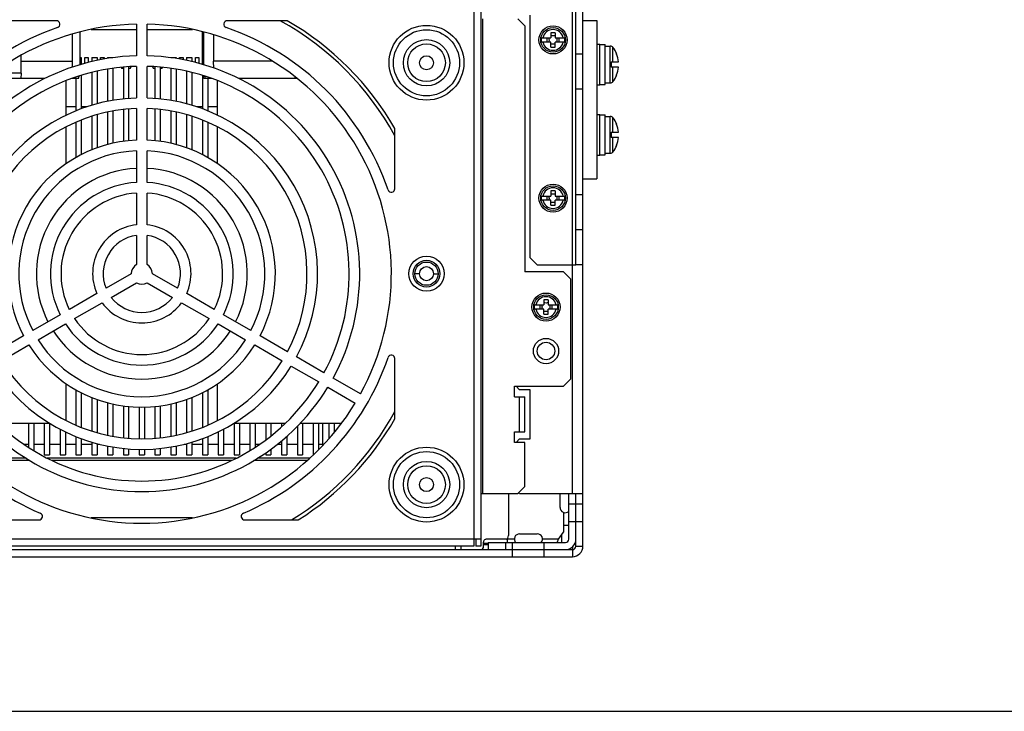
# Model space of a CAD drawing. Header units: millimetres. Extents: x 0 to 1800, y 0 to 1800.
# Tile 2 of 37: x 603 to 883, y 0 to 197. Entities that reach past the tile are written whole.
import ezdxf

# ---------------------------------------------------------------- set-up
doc = ezdxf.new("R2010")
doc.units = ezdxf.units.MM
doc.header["$LTSCALE"] = 117.333333
doc.layers.get('0').update_dxf_attribs({"linetype": 'CONTINUOUS'})
doc.layers.add('00_COMPONENTS', color=7, linetype='CONTINUOUS')

msp = doc.modelspace()

# ---------------------------------------------------------------- linework, layer by layer
at = {"color": 7, "linetype": 'CONTINUOUS'}
msp.add_line((0, 0), (1800, 0), dxfattribs=at)
msp.add_line((0, 0), (1800, 0), dxfattribs=at)
at = {"layer": '00_COMPONENTS', "color": 3, "linetype": 'CONTINUOUS'}
for p, q in [((733.78, 201.99), (733.78, 46.99)), ((760.78, 126.99), (760.78, 202.99)), ((612.97, 196.44), (595.9, 196.44)), ((678.66, 196.44), (661.6, 196.44)), ((746.28, 194.99), (744.28, 196.99)), ((747.78, 128.99), (747.78, 197.99)), ((762.78, 196.49), (766.78, 196.49)), ((766.78, 196.49), (766.78, 151.49)), ((635.78, 195.48), (635.78, 186.48)), ((638.78, 186.48), (638.78, 195.48)), ((746.28, 194.99), (746.28, 124.99)), ((635.78, 183.47), (635.78, 174.47)), ((638.78, 174.47), (638.78, 183.47)), ((635.78, 171.47), (635.78, 162.46)), ((638.78, 162.46), (638.78, 171.47)), ((709.28, 148.66), (709.28, 165.79)), ((635.78, 159.46), (635.78, 150.45)), ((638.78, 150.45), (638.78, 159.46)), ((762.78, 151.49), (766.78, 151.49)), ((635.78, 147.44), (635.78, 138.41)), ((638.78, 138.41), (638.78, 147.44)), ((635.78, 135.39), (635.78, 127.09)), ((638.78, 127.09), (638.78, 135.39)), ((747.78, 128.99), (749.78, 126.99)), ((749.78, 126.99), (760.78, 126.99)), ((634.28, 124.49), (627.1, 120.34)), ((647.47, 120.34), (640.28, 124.49)), ((757.28, 124.99), (746.28, 124.99)), ((759.28, 122.99), (757.28, 124.99)), ((628.6, 117.75), (635.78, 121.9)), ((638.78, 121.9), (645.97, 117.75)), ((759.28, 122.99), (759.28, 94.49)), ((624.48, 118.83), (616.66, 114.32)), ((657.91, 114.32), (650.09, 118.83)), ((618.16, 111.72), (625.98, 116.24)), ((648.59, 116.24), (656.41, 111.72)), ((614.05, 112.81), (606.25, 108.31)), ((668.32, 108.31), (660.51, 112.81)), ((607.75, 105.71), (615.55, 110.22)), ((659.01, 110.22), (666.82, 105.71)), ((603.65, 106.81), (595.85, 102.3)), ((678.72, 102.3), (670.92, 106.81)), ((597.35, 99.71), (605.15, 104.21)), ((669.42, 104.21), (677.22, 99.71)), ((679.82, 98.21), (687.61, 93.7)), ((689.11, 96.3), (681.32, 100.8)), ((709.28, 83.2), (709.28, 100.33)), ((699.51, 90.3), (691.71, 94.8)), ((743.28, 92.49), (757.28, 92.49)), ((743.28, 89.49), (743.28, 92.49)), ((757.28, 92.49), (759.28, 94.49)), ((690.21, 92.2), (698.01, 87.7)), ((743.28, 89.49), (746.28, 89.49)), ((746.28, 79.49), (746.28, 89.49)), ((743.28, 79.49), (746.28, 79.49)), ((743.28, 76.49), (743.28, 79.49)), ((746.28, 76.49), (743.28, 76.49)), ((746.28, 63.99), (746.28, 76.49)), ((733.78, 61.99), (744.28, 61.99)), ((744.28, 61.99), (746.28, 63.99)), ((760.78, 61.91), (760.78, 61.99)), ((760.78, 46.99), (760.78, 58.99)), ((757.25, 56.59), (757.25, 50.99)), ((592.76, 54.44), (608.01, 54.44)), ((666.56, 54.44), (681.8, 54.44)), ((755.84, 48.99), (757.25, 50.99)), ((757.25, 52.99), (758.78, 52.99)), ((733.78, 48.99), (731.78, 48.99)), ((731.78, 48.99), (731.78, 46.99)), ((743.28, 48.99), (740.9, 48.99)), ((755.84, 48.99), (751.28, 48.99)), ((531.78, 45.99), (742.78, 45.99)), ((731.78, 46.99), (542.78, 46.99)), ((742.84, 45.99), (751.73, 45.99)), ((751.78, 45.99), (759.78, 45.99)), ((759.78, 46.77), (759.78, 45.99))]:
    msp.add_line(p, q, dxfattribs=at)
at = {"layer": '00_COMPONENTS', "color": 7, "linetype": 'CONTINUOUS'}
for p, q in [((762.78, 46.99), (762.78, 202.99)), ((622.84, 193.99), (635.78, 193.99)), ((638.78, 193.99), (651.72, 193.99)), ((654.53, 184.03), (654.53, 193.34)), ((617.48, 192.66), (617.48, 184.99)), ((619.66, 193.25), (619.66, 183.92)), ((654.91, 183.92), (654.91, 193.25)), ((657.71, 192.47), (657.71, 184.99)), ((750.97, 191.59), (753.68, 191.59)), ((752.62, 190.39), (752.62, 191.59)), ((753.68, 193.03), (753.68, 191.59)), ((754.88, 193.03), (754.88, 191.59)), ((754.88, 191.59), (757.59, 191.59)), ((755.95, 191.59), (755.95, 190.39)), ((753.68, 190.39), (750.97, 190.39)), ((753.68, 188.96), (753.68, 190.39)), ((757.59, 190.39), (754.88, 190.39)), ((754.88, 188.96), (754.88, 190.39)), ((766.78, 189.74), (767.58, 189.74)), ((767.58, 178.24), (767.58, 189.74)), ((767.58, 189.69), (769.08, 189.69)), ((769.08, 178.29), (769.08, 189.69)), ((769.08, 189.24), (770.55, 189.24)), ((602.92, 181.49), (602.92, 186.61)), ((602.92, 184.99), (617.48, 184.99)), ((617.48, 184.99), (617.42, 183.21)), ((619.66, 185.99), (620.03, 185.99)), ((620.03, 185.99), (620.03, 184.03)), ((621.03, 185.99), (622.03, 185.99)), ((621.03, 184.32), (621.03, 185.99)), ((622.03, 185.99), (622.03, 184.57)), ((623.03, 185.99), (624.53, 185.99)), ((623.03, 185.99), (623.03, 184.82)), ((624.53, 185.99), (624.53, 185.15)), ((625.53, 185.99), (626.53, 185.99)), ((625.53, 185.35), (625.53, 185.99)), ((626.53, 185.99), (626.53, 185.55)), ((627.53, 185.99), (629.03, 185.99)), ((627.53, 185.99), (627.53, 185.71)), ((645.53, 185.99), (647.03, 185.99)), ((647.03, 185.99), (647.03, 185.71)), ((648.03, 185.99), (649.03, 185.99)), ((648.03, 185.55), (648.03, 185.99)), ((649.03, 185.99), (649.03, 185.35)), ((650.03, 185.99), (651.53, 185.99)), ((650.03, 185.99), (650.03, 185.15)), ((651.53, 185.99), (651.53, 184.82)), ((652.53, 185.99), (653.53, 185.99)), ((652.53, 184.57), (652.53, 185.99)), ((653.53, 185.99), (653.53, 184.32)), ((674.42, 184.99), (657.71, 184.99)), ((657.79, 182.99), (657.71, 184.99)), ((772.4, 186.99), (772.37, 186.97)), ((627.53, 182.66), (627.53, 173.52)), ((629.03, 182.9), (629.03, 173.79)), ((631.44, 183.18), (631.53, 182.99)), ((631.53, 182.99), (632.03, 182.99)), ((632.03, 183.25), (632.03, 174.2)), ((633.53, 183.36), (633.53, 174.34)), ((633.53, 182.99), (634.03, 182.99)), ((634.03, 182.99), (634.23, 183.39)), ((640.33, 183.39), (640.53, 182.99)), ((640.53, 182.99), (641.03, 182.99)), ((641.03, 183.36), (641.03, 174.34)), ((642.53, 183.25), (642.53, 174.2)), ((642.53, 182.99), (643.03, 182.99)), ((643.03, 182.99), (643.13, 183.18)), ((645.53, 182.9), (645.53, 173.79)), ((647.03, 182.66), (647.03, 173.52)), ((770.78, 184.74), (772.91, 184.74)), ((770.78, 184.74), (770.78, 183.24)), ((772.91, 183.24), (770.78, 183.24)), ((609.65, 179.99), (593.03, 179.99)), ((602.92, 181.49), (594.99, 181.49)), ((602.92, 181.49), (602.89, 179.99)), ((615.78, 169.63), (615.78, 179.42)), ((619.3, 179.99), (617.31, 179.99)), ((618.53, 179.99), (618.53, 170.83)), ((619.3, 179.99), (619.47, 180.72)), ((620.03, 180.9), (620.03, 171.41)), ((623.03, 181.73), (623.03, 172.42)), ((624.53, 182.08), (624.53, 172.82)), ((650.03, 182.08), (650.03, 172.82)), ((651.53, 181.73), (651.53, 172.42)), ((654.53, 180.9), (654.53, 171.41)), ((654.94, 179.99), (654.71, 180.85)), ((657.28, 179.99), (654.94, 179.99)), ((655.14, 180.71), (655.34, 179.99)), ((656.03, 179.99), (656.03, 170.83)), ((658.78, 169.63), (658.78, 179.42)), ((681.53, 179.99), (664.92, 179.99)), ((680.83, 180.56), (680.82, 179.99)), ((681.44, 179.99), (681.44, 180.07)), ((772.37, 181.01), (772.4, 180.99)), ((762.78, 176.99), (760.78, 176.99)), ((766.78, 178.24), (767.58, 178.24)), ((767.58, 178.29), (769.08, 178.29)), ((769.08, 178.74), (770.55, 178.74)), ((632.03, 171.18), (632.03, 162.12)), ((633.53, 171.34), (633.53, 162.3)), ((641.03, 171.34), (641.03, 162.3)), ((642.53, 171.18), (642.53, 162.12)), ((620.03, 168.2), (620.03, 158.34)), ((623.03, 169.27), (623.03, 159.71)), ((624.53, 169.72), (624.53, 160.28)), ((627.53, 170.46), (627.53, 161.22)), ((629.03, 170.75), (629.03, 161.58)), ((645.53, 170.75), (645.53, 161.58)), ((647.03, 170.46), (647.03, 161.22)), ((650.03, 169.72), (650.03, 160.28)), ((651.53, 169.27), (651.53, 159.71)), ((654.53, 168.2), (654.53, 158.34)), ((766.78, 169.74), (767.58, 169.74)), ((767.58, 158.24), (767.58, 169.74)), ((767.58, 169.69), (769.08, 169.69)), ((769.08, 158.29), (769.08, 169.69)), ((769.08, 169.24), (770.55, 169.24)), ((615.78, 155.82), (615.78, 166.27)), ((618.53, 167.58), (618.53, 157.53)), ((656.03, 167.58), (656.03, 157.53)), ((658.78, 155.82), (658.78, 166.27)), ((772.4, 166.99), (772.37, 166.97)), ((770.78, 164.74), (772.91, 164.74)), ((770.78, 164.74), (770.78, 163.24)), ((772.91, 163.24), (770.78, 163.24)), ((772.37, 161.01), (772.4, 160.99)), ((766.78, 158.24), (767.58, 158.24)), ((767.58, 158.29), (769.08, 158.29)), ((769.08, 158.74), (770.55, 158.74)), ((750.97, 146.59), (753.68, 146.59)), ((752.62, 145.39), (752.62, 146.59)), ((753.68, 148.03), (753.68, 146.59)), ((754.88, 148.03), (754.88, 146.59)), ((754.88, 146.59), (757.59, 146.59)), ((755.95, 146.59), (755.95, 145.39)), ((760.78, 146.99), (762.78, 146.99)), ((753.68, 145.39), (750.97, 145.39)), ((753.68, 143.96), (753.68, 145.39)), ((757.59, 145.39), (754.88, 145.39)), ((754.88, 143.96), (754.88, 145.39)), ((762.78, 126.99), (760.78, 126.99)), ((748.97, 115.59), (751.68, 115.59)), ((750.62, 114.39), (750.62, 115.59)), ((751.68, 117.03), (751.68, 115.59)), ((752.88, 117.03), (752.88, 115.59)), ((752.88, 115.59), (755.59, 115.59)), ((753.95, 115.59), (753.95, 114.39)), ((751.68, 114.39), (748.97, 114.39)), ((751.68, 112.96), (751.68, 114.39)), ((755.59, 114.39), (752.88, 114.39)), ((752.88, 112.96), (752.88, 114.39)), ((615.78, 82.72), (615.78, 93.18)), ((658.78, 82.72), (658.78, 93.18)), ((744.78, 91.49), (743.78, 92.49)), ((618.53, 91.45), (618.53, 81.41)), ((620.03, 90.65), (620.03, 80.79)), ((654.53, 90.65), (654.53, 80.79)), ((656.03, 91.45), (656.03, 81.41)), ((747.78, 91.49), (744.78, 91.49)), ((747.78, 77.49), (747.78, 91.49)), ((623.03, 89.27), (623.03, 79.72)), ((624.53, 88.7), (624.53, 79.27)), ((627.53, 87.78), (627.53, 78.53)), ((629.03, 87.41), (629.03, 78.23)), ((632.03, 86.87), (632.03, 77.8)), ((642.53, 86.87), (642.53, 77.8)), ((645.53, 87.41), (645.53, 78.23)), ((647.03, 87.78), (647.03, 78.53)), ((650.03, 88.7), (650.03, 79.27)), ((651.53, 89.27), (651.53, 79.72)), ((633.53, 86.69), (633.53, 77.65)), ((636.53, 86.52), (636.53, 77.51)), ((638.03, 86.52), (638.03, 77.51)), ((641.03, 86.69), (641.03, 77.65)), ((596.38, 81.99), (610.96, 81.99)), ((605.03, 81.99), (605.03, 75.1)), ((606.53, 81.99), (606.53, 74.16)), ((609.53, 81.99), (609.53, 72.99)), ((611.03, 81.95), (611.03, 72.99)), ((663.53, 81.95), (663.53, 72.99)), ((663.61, 81.99), (678.19, 81.99)), ((665.03, 81.99), (665.03, 72.99)), ((668.03, 81.99), (668.03, 74.16)), ((669.53, 81.99), (669.53, 75.1)), ((672.53, 81.99), (672.53, 77.19)), ((674.03, 81.99), (674.03, 78.35)), ((677.03, 81.99), (677.03, 80.91)), ((682.4, 81.99), (694.16, 81.99)), ((683.03, 81.99), (683.03, 72.99)), ((686.03, 81.99), (686.03, 72.99)), ((687.53, 81.99), (687.53, 74.35)), ((688.78, 75.65), (688.78, 81.99)), ((690.53, 81.99), (690.53, 77.56)), ((692.03, 81.99), (692.03, 79.29)), ((614.03, 80.24), (614.03, 72.99)), ((615.53, 79.48), (615.53, 72.99)), ((659.03, 79.48), (659.03, 72.99)), ((660.53, 80.24), (660.53, 72.99)), ((681.53, 81.09), (681.53, 72.99)), ((618.53, 78.15), (618.53, 72.99)), ((620.03, 77.58), (620.03, 72.99)), ((623.03, 76.57), (623.03, 72.99)), ((624.53, 76.16), (624.53, 72.99)), ((650.03, 76.16), (650.03, 72.99)), ((651.53, 76.57), (651.53, 72.99)), ((654.53, 77.58), (654.53, 72.99)), ((656.03, 78.15), (656.03, 72.99)), ((677.03, 76.93), (677.03, 72.99)), ((678.53, 78.21), (678.53, 72.99)), ((688.78, 75.99), (689.11, 75.99)), ((743.78, 76.49), (744.78, 77.49)), ((744.78, 77.49), (747.78, 77.49)), ((609.53, 72.99), (611.03, 72.99)), ((614.03, 72.99), (615.53, 72.99)), ((618.53, 72.99), (620.03, 72.99)), ((623.03, 72.99), (624.53, 72.99)), ((627.53, 75.47), (627.53, 72.99)), ((627.53, 72.99), (629.03, 72.99)), ((629.03, 75.19), (629.03, 72.99)), ((632.03, 74.79), (632.03, 72.99)), ((632.03, 72.99), (633.53, 72.99)), ((633.53, 74.64), (633.53, 72.99)), ((636.53, 74.51), (636.53, 72.99)), ((636.53, 72.99), (638.03, 72.99)), ((638.03, 74.51), (638.03, 72.99)), ((641.03, 74.64), (641.03, 72.99)), ((641.03, 72.99), (642.53, 72.99)), ((642.53, 74.79), (642.53, 72.99)), ((645.53, 75.19), (645.53, 72.99)), ((645.53, 72.99), (647.03, 72.99)), ((647.03, 75.47), (647.03, 72.99)), ((650.03, 72.99), (651.53, 72.99)), ((654.53, 72.99), (656.03, 72.99)), ((659.03, 72.99), (660.53, 72.99)), ((663.53, 72.99), (665.03, 72.99)), ((672.53, 73.51), (672.53, 72.99)), ((672.53, 72.99), (674.03, 72.99)), ((674.03, 74.56), (674.03, 72.99)), ((677.03, 72.99), (678.53, 72.99)), ((681.53, 72.99), (683.03, 72.99)), ((686.03, 72.99), (686.13, 72.99)), ((604.34, 71.99), (589.5, 71.99)), ((664.17, 71.99), (610.39, 71.99)), ((685.07, 71.99), (670.23, 71.99)), ((741.6, 61.99), (741.6, 49.99)), ((744.78, 61.99), (744.53, 62.24)), ((744.78, 61.99), (762.78, 61.99)), ((756.28, 57.99), (756.28, 61.99)), ((758.78, 48.99), (758.78, 61.99)), ((760.78, 58.99), (760.78, 61.91)), ((758.78, 58.99), (762.78, 58.99)), ((651.73, 54.99), (622.83, 54.99)), ((744.78, 50.49), (749.78, 50.49)), ((732.28, 48.99), (732.28, 46.99)), ((734.53, 46.99), (734.53, 47.99)), ((740.9, 48.99), (735.24, 48.99)), ((735.78, 47.99), (757.78, 47.99)), ((735.78, 47.99), (735.78, 45.99)), ((741.28, 47.99), (741.28, 48.99)), ((741.35, 48.99), (741.35, 48.99)), ((742.78, 43.99), (742.78, 47.99)), ((751.78, 43.99), (751.78, 47.99)), ((756.78, 49.99), (756.54, 49.99)), ((756.78, 47.99), (756.78, 50.33)), ((733.78, 46.99), (732.28, 46.99)), ((734.53, 47.49), (735.78, 47.49)), ((514.78, 43.99), (759.78, 43.99))]:
    msp.add_line(p, q, dxfattribs=at)
at = {"layer": '00_COMPONENTS', "color": 9, "linetype": 'CONTINUOUS'}
for p, q in [((731.78, 199.99), (731.78, 48.99)), ((759.78, 61.99), (759.78, 199.99)), ((734.28, 61.99), (734.28, 196.99)), ((770.55, 178.74), (770.55, 189.24)), ((771.34, 184.74), (771.34, 188.85)), ((760.78, 186.99), (762.78, 186.99)), ((771.34, 179.14), (771.34, 183.24)), ((618.53, 171.98), (615.78, 171.98)), ((621.68, 171.98), (620.03, 171.98)), ((654.53, 171.98), (652.87, 171.98)), ((658.78, 171.99), (656.03, 171.98)), ((770.55, 158.74), (770.55, 169.24)), ((771.34, 164.74), (771.34, 168.85)), ((771.34, 159.14), (771.34, 163.24)), ((762.78, 136.99), (760.78, 136.99)), ((716.28, 124.49), (714.98, 124.49)), ((720.28, 124.49), (721.58, 124.49)), ((744.78, 79.49), (744.78, 89.49)), ((603.74, 75.98), (605.03, 75.98)), ((606.53, 75.98), (609.53, 75.98)), ((611.03, 75.98), (614.03, 75.98)), ((615.53, 75.98), (618.53, 75.98)), ((620.03, 75.98), (623.03, 75.98)), ((624.53, 75.98), (625.22, 75.98)), ((649.36, 75.98), (650.03, 75.98)), ((651.53, 75.98), (654.53, 75.98)), ((656.03, 75.98), (659.03, 75.99)), ((660.53, 75.99), (663.53, 75.99)), ((665.03, 75.99), (668.03, 75.99)), ((669.53, 75.99), (670.84, 75.99)), ((675.88, 75.99), (677.03, 75.99)), ((678.53, 75.99), (681.53, 75.99)), ((683.03, 75.99), (686.03, 75.99)), ((687.53, 75.99), (688.78, 75.99)), ((605.39, 71.33), (590.24, 71.33)), ((662.85, 71.33), (611.72, 71.33)), ((684.33, 71.33), (669.17, 71.33)), ((758.78, 53.99), (762.78, 53.99)), ((731.78, 48.99), (542.78, 48.99)), ((734.53, 47.82), (735.78, 47.82)), ((740.78, 47.99), (740.78, 45.99)), ((726.45, 46.99), (726.45, 45.99)), ((728.05, 46.99), (728.05, 45.99)), ((759.78, 45.99), (759.78, 43.99)), ((760.78, 46.99), (762.78, 46.99))]:
    msp.add_line(p, q, dxfattribs=at)
for centre, radius in [((718.28, 184.49), 10.64), ((718.28, 184.49), 9.41), ((718.28, 184.49), 6.59), ((718.28, 184.49), 5.36), ((718.28, 124.49), 3.8), ((718.28, 64.49), 10.64), ((718.28, 64.49), 9.41), ((718.28, 64.49), 6.59), ((718.28, 64.49), 5.36)]:
    msp.add_circle(centre, radius, dxfattribs=at)
at = {"layer": '00_COMPONENTS', "color": 7, "linetype": 'CONTINUOUS'}
for centre, radius in [((754.28, 190.99), 4), ((754.28, 190.99), 3.5), ((718.28, 184.49), 2), ((754.28, 145.99), 4), ((754.28, 145.99), 3.5), ((718.28, 124.49), 3.3), ((718.28, 124.49), 2), ((752.28, 114.99), 4), ((752.28, 114.99), 3.5), ((752.28, 102.49), 3.6), ((718.28, 64.49), 2)]:
    msp.add_circle(centre, radius, dxfattribs=at)
at = {"layer": '00_COMPONENTS', "color": 3, "linetype": 'CONTINUOUS'}
for centre, radius in [((718.28, 124.49), 5), ((752.28, 102.49), 2.5)]:
    msp.add_circle(centre, radius, dxfattribs=at)
for centre, radius, start, end in [((612.97, 195.44), 1, 288.9151, 90), ((661.6, 195.44), 1, 90, 251.0849), ((637.28, 124.49), 83, 29.8341, 60.0966), ((637.28, 124.49), 71, 91.2106, 208.7894), ((637.28, 124.49), 74, 108.9151, 161.2031), ((637.28, 124.49), 71, 331.2106, 88.7894), ((637.28, 124.49), 74, 18.7969, 71.0849), ((637.28, 124.49), 62, 91.3863, 208.6137), ((637.28, 124.49), 62, 331.3863, 88.6137), ((637.28, 124.49), 59, 91.4568, 208.5432), ((637.28, 124.49), 59, 331.4568, 88.5432), ((637.28, 124.49), 50, 91.7191, 208.2809), ((637.28, 124.49), 50, 331.7191, 88.2809), ((637.28, 124.49), 47, 91.8289, 208.1711), ((637.28, 124.49), 47, 331.8289, 88.1711), ((637.28, 124.49), 38, 92.2623, 207.7377), ((637.28, 124.49), 38, 332.2623, 87.7377), ((637.28, 124.49), 35, 92.4563, 207.5437), ((637.28, 124.49), 35, 332.4563, 87.5437), ((637.28, 124.49), 26, 93.3074, 206.6926), ((637.28, 124.49), 26, 333.3074, 86.6926), ((708.28, 148.66), 1, 198.7969, 360), ((637.28, 124.49), 23, 93.7393, 206.2607), ((637.28, 124.49), 23, 333.7393, 86.2607), ((637.28, 124.49), 14, 96.1506, 203.8494), ((637.28, 124.49), 14, 336.1506, 83.8494), ((637.28, 124.49), 11, 97.8375, 202.1625), ((637.28, 124.49), 11, 337.8375, 82.1625), ((637.28, 124.49), 3, 120, 180), ((637.28, 124.49), 3, 0, 60), ((637.28, 124.49), 3, 240, 300), ((637.28, 124.49), 11, 217.8375, 322.1625), ((637.28, 124.49), 14, 216.1506, 323.8494), ((637.28, 124.49), 26, 213.3074, 326.6926), ((637.28, 124.49), 23, 213.7393, 326.2607), ((637.28, 124.49), 38, 212.2623, 327.7377), ((637.28, 124.49), 35, 212.4563, 327.5437), ((708.28, 100.33), 1, 0, 161.2031), ((637.28, 124.49), 74, 198.7969, 247.0237), ((637.28, 124.49), 50, 211.7191, 328.2809), ((637.28, 124.49), 47, 211.8289, 328.1711), ((637.28, 124.49), 74, 292.9763, 341.2031), ((637.28, 124.49), 59, 211.4568, 328.5432), ((637.28, 124.49), 62, 211.3863, 328.6137), ((637.28, 124.49), 71, 211.2106, 328.7894), ((637.28, 124.49), 83, 302.4376, 330.1659), ((608.01, 55.44), 1, 270, 67.0237), ((666.56, 55.44), 1, 112.9763, 270), ((759.78, 46.99), 1, 270, 360)]:
    msp.add_arc(centre, radius, start, end, dxfattribs=at)
at = {"layer": '00_COMPONENTS', "color": 7, "linetype": 'CONTINUOUS'}
for centre, radius, start, end in [((637.28, 124.49), 82, 28.5775, 61.3376), ((754.28, 190.99), 3.37, 169.7302, 190.2698), ((754.28, 178.67), 14.38, 87.6083, 92.3917), ((754.28, 190.99), 3.37, 349.7302, 10.2698), ((754.28, 203.32), 14.38, 267.6083, 272.3917), ((770.55, 188.24), 1, 37.3832, 90), ((764.98, 183.99), 8, 22.0877, 37.3832), ((764.98, 183.99), 7.96, 5.4032, 21.9697), ((764.98, 183.99), 7.96, 338.0303, 354.5968), ((764.98, 183.99), 8, 322.6168, 337.9123), ((770.55, 179.74), 1, 270, 322.6168), ((770.55, 168.24), 1, 37.3832, 90), ((764.98, 163.99), 8, 22.0877, 37.3832), ((764.98, 163.99), 7.96, 5.4032, 21.9697), ((764.98, 163.99), 7.96, 338.0303, 354.5968), ((764.98, 163.99), 8, 322.6168, 337.9123), ((770.55, 159.74), 1, 270, 322.6168), ((754.28, 145.99), 3.37, 169.7302, 190.2698), ((754.28, 133.67), 14.38, 87.6083, 92.3917), ((754.28, 145.99), 3.37, 349.7302, 10.2698), ((754.28, 158.32), 14.38, 267.6083, 272.3917), ((752.28, 114.99), 3.37, 169.7302, 190.2698), ((752.28, 102.67), 14.38, 87.6083, 92.3917), ((752.28, 114.99), 3.37, 349.7302, 10.2698), ((752.28, 127.32), 14.38, 267.6083, 272.3917), ((637.28, 124.49), 82, 301.3078, 331.4225), ((757.78, 57.99), 1.5, 180, 311.8317), ((744.78, 48.99), 1.5, 90, 221.8317), ((749.78, 48.99), 1.5, 318.1683, 90), ((735.24, 48.49), 0.503, 90.0672, 100.9432), ((754.28, 48.99), 1.5, 318.1683, 360), ((757.78, 48.99), 3, 270, 360), ((757.78, 48.99), 1, 270, 360), ((759.78, 46.99), 3, 270, 360)]:
    msp.add_arc(centre, radius, start, end, dxfattribs=at)
at = {"layer": '00_COMPONENTS', "color": 9, "linetype": 'CONTINUOUS'}
for centre, radius, start, end in [((754.28, 190.99), 2.95, 11.7169, 168.2831), ((754.28, 190.99), 2.95, 191.7169, 348.2831), ((637.28, 124.49), 30, 92.866, 207.1337), ((637.28, 124.49), 30, 332.8664, 87.1341), ((754.28, 145.99), 2.95, 11.7169, 168.2831), ((754.28, 145.99), 2.95, 191.7169, 348.2831), ((752.28, 114.99), 2.95, 11.7169, 168.2831), ((752.28, 114.99), 2.95, 191.7169, 348.2831), ((637.28, 124.49), 30, 212.8665, 327.1335)]:
    msp.add_arc(centre, radius, start, end, dxfattribs=at)
at = {"layer": '00_COMPONENTS', "color": 7, "linetype": 'CONTINUOUS'}
for points, knots in [([(753.09, 191.59), (753.09, 191.55), (753.12, 191.35), (753.14, 191.15), (753.14, 190.99)], [0, 0, 0, 0, 0.245111, 1, 1, 1, 1]), ([(753.14, 190.99), (753.14, 190.94), (753.13, 190.74), (753.11, 190.54), (753.09, 190.39)], [0, 0, 0, 0, 0.254302, 1, 1, 1, 1]), ([(755.43, 190.99), (755.43, 191.04), (755.43, 191.25), (755.46, 191.45), (755.48, 191.59)], [0, 0, 0, 0, 0.254302, 1, 1, 1, 1]), ([(755.48, 190.39), (755.47, 190.44), (755.44, 190.64), (755.43, 190.84), (755.43, 190.99)], [0, 0, 0, 0, 0.245111, 1, 1, 1, 1]), ([(753.09, 146.59), (753.09, 146.55), (753.12, 146.35), (753.14, 146.15), (753.14, 145.99)], [0, 0, 0, 0, 0.245111, 1, 1, 1, 1]), ([(753.14, 145.99), (753.14, 145.94), (753.13, 145.74), (753.11, 145.54), (753.09, 145.39)], [0, 0, 0, 0, 0.254302, 1, 1, 1, 1]), ([(755.43, 145.99), (755.43, 146.04), (755.43, 146.25), (755.46, 146.45), (755.48, 146.59)], [0, 0, 0, 0, 0.254302, 1, 1, 1, 1]), ([(755.48, 145.39), (755.47, 145.44), (755.44, 145.64), (755.43, 145.84), (755.43, 145.99)], [0, 0, 0, 0, 0.245111, 1, 1, 1, 1]), ([(751.09, 115.59), (751.09, 115.55), (751.12, 115.35), (751.14, 115.15), (751.14, 114.99)], [0, 0, 0, 0, 0.245111, 1, 1, 1, 1]), ([(751.14, 114.99), (751.14, 114.94), (751.13, 114.74), (751.11, 114.54), (751.09, 114.39)], [0, 0, 0, 0, 0.254302, 1, 1, 1, 1]), ([(753.43, 114.99), (753.43, 115.04), (753.43, 115.25), (753.46, 115.45), (753.48, 115.59)], [0, 0, 0, 0, 0.254302, 1, 1, 1, 1]), ([(753.48, 114.39), (753.47, 114.44), (753.44, 114.64), (753.43, 114.84), (753.43, 114.99)], [0, 0, 0, 0, 0.245111, 1, 1, 1, 1]), ([(734.53, 47.99), (734.53, 48.22), (734.62, 48.64), (734.96, 48.95), (735.14, 48.98)], [0, 0, 0, 0, 0.553074, 1, 1, 1, 1]), ([(740.9, 48.99), (741.09, 48.99), (741.51, 49.29), (741.6, 49.75), (741.6, 49.99)], [0, 0, 0, 0, 0.440232, 1, 1, 1, 1]), ([(733.82, 45.99), (734.02, 45.99), (734.44, 46.29), (734.53, 46.75), (734.53, 46.99)], [0, 0, 0, 0, 0.440232, 1, 1, 1, 1])]:
    msp.add_open_spline(points, degree=3, knots=knots, dxfattribs=at)
for points in [[(754.88, 192.19), (754.68, 192.16), (754.28, 192.12), (753.88, 192.16), (753.68, 192.19)], [(753.68, 189.8), (753.88, 189.83), (754.28, 189.87), (754.68, 189.83), (754.88, 189.8)], [(754.88, 147.19), (754.68, 147.16), (754.28, 147.12), (753.88, 147.16), (753.68, 147.19)], [(753.68, 144.8), (753.88, 144.83), (754.28, 144.87), (754.68, 144.83), (754.88, 144.8)], [(752.88, 116.19), (752.68, 116.16), (752.28, 116.12), (751.88, 116.16), (751.68, 116.19)], [(751.68, 113.8), (751.88, 113.83), (752.28, 113.87), (752.68, 113.83), (752.88, 113.8)]]:
    msp.add_open_spline(points, degree=3, dxfattribs=at)

doc.saveas('drawing.dxf')
